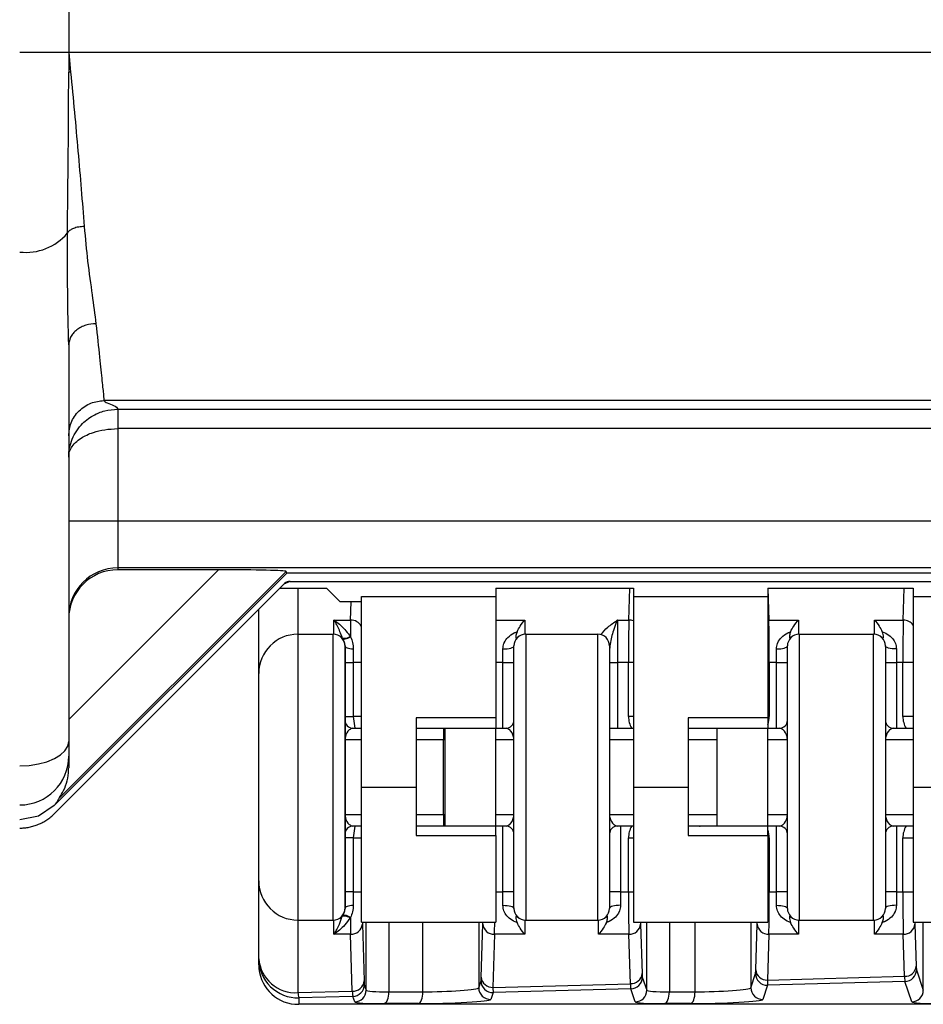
# Model space of a CAD drawing. Header units: millimetres. Extents: x 12 to 859, y 4 to 555.
# Tile 23 of 69: x 155 to 174, y 369 to 390. Entities that reach past the tile are written whole.
import ezdxf

# ---------------------------------------------------------------- set-up
doc = ezdxf.new("R2010")
doc.units = ezdxf.units.MM

msp = doc.modelspace()

# ---------------------------------------------------------------- linework, layer by layer
at = {"color": 7, "linetype": 'Continuous', "lineweight": 25}
for p, q in [((155.863, 485.752), (155.863, 389.743)), ((154.804, 389.743), (155.863, 389.743)), ((155.863, 389.743), (155.863, 389.31)), ((155.863, 389.743), (155.905, 389.312)), ((155.863, 389.743), (246.287, 389.743)), ((155.863, 383.415), (155.863, 374.846)), ((245.525, 382.212), (156.625, 382.212)), ((156.921, 382.029), (177.326, 382.029)), ((156.921, 382.029), (156.921, 381.606)), ((156.921, 381.606), (156.921, 379.61)), ((177.326, 381.606), (156.921, 381.606)), ((155.863, 379.61), (156.921, 379.61)), ((156.921, 379.61), (156.921, 378.595)), ((156.921, 379.61), (177.96, 379.61)), ((160.576, 378.481), (155.552, 373.457)), ((160.561, 378.52), (155.653, 373.612)), ((155.863, 375.317), (159.1, 378.555)), ((245.228, 378.595), (156.921, 378.595)), ((156.921, 378.595), (156.921, 378.555)), ((159.1, 378.555), (156.921, 378.555)), ((160.576, 378.481), (160.561, 378.52)), ((241.573, 378.481), (160.576, 378.481)), ((160.554, 378.266), (160.538, 378.266)), ((160.647, 378.305), (160.554, 378.266)), ((160.647, 378.305), (182.025, 378.305)), ((160.526, 378.255), (155.556, 373.284)), ((160.429, 378.157), (161.429, 378.157)), ((161.429, 378.157), (161.725, 377.862)), ((165.091, 378.157), (168.063, 378.157)), ((165.091, 378.157), (165.091, 377.981)), ((168.063, 378.157), (168.063, 377.981)), ((170.967, 378.157), (174.108, 378.157)), ((170.967, 378.157), (170.967, 377.981)), ((174.108, 378.157), (174.108, 377.981)), ((162.187, 377.862), (161.725, 377.862)), ((162.187, 377.981), (165.091, 377.981)), ((162.187, 373.853), (162.187, 377.981)), ((165.091, 377.981), (165.091, 375.356)), ((168.063, 377.981), (170.967, 377.981)), ((168.063, 377.981), (168.063, 373.853)), ((170.967, 377.981), (170.967, 375.356)), ((174.108, 377.981), (177.012, 377.981)), ((174.108, 377.981), (174.108, 373.853)), ((159.969, 376.315), (159.969, 377.698)), ((161.594, 377.162), (161.594, 377.468)), ((161.594, 377.468), (161.953, 377.468)), ((165.718, 377.468), (165.718, 377.162)), ((167.716, 377.468), (167.716, 376.551)), ((167.716, 377.468), (167.964, 377.468)), ((170.99, 377.468), (171.627, 377.468)), ((171.627, 377.468), (171.627, 377.162)), ((173.27, 377.162), (173.27, 377.468)), ((173.27, 377.468), (173.891, 377.468)), ((160.816, 377.162), (160.816, 370.981)), ((160.816, 377.162), (161.578, 377.162)), ((161.769, 377.075), (161.734, 377.108)), ((161.942, 377.111), (161.948, 377.106)), ((165.735, 377.162), (165.735, 370.981)), ((165.735, 377.162), (167.293, 377.162)), ((167.293, 370.981), (167.293, 377.162)), ((171.644, 377.162), (171.644, 370.981)), ((171.644, 377.162), (173.253, 377.162)), ((173.253, 370.981), (173.253, 377.162)), ((165.244, 376.551), (165.244, 376.843)), ((165.481, 371.235), (165.481, 376.908)), ((167.547, 376.908), (167.547, 371.235)), ((171.153, 376.551), (171.153, 376.843)), ((171.39, 371.235), (171.39, 376.908)), ((173.507, 376.908), (173.507, 371.235)), ((173.744, 376.843), (173.744, 376.551)), ((161.832, 376.551), (162.009, 376.551)), ((161.832, 375.384), (161.832, 376.551)), ((162.009, 376.551), (162.009, 375.384)), ((165.244, 375.13), (165.244, 376.551)), ((165.244, 376.551), (165.481, 376.551)), ((167.547, 376.551), (167.716, 376.551)), ((167.716, 376.551), (167.716, 375.13)), ((167.957, 376.551), (167.716, 376.551)), ((167.957, 375.384), (167.957, 376.551)), ((171.153, 376.551), (170.997, 376.551)), ((170.997, 376.551), (170.997, 375.384)), ((171.153, 375.13), (171.153, 376.551)), ((171.153, 376.551), (171.39, 376.551)), ((173.507, 376.551), (173.744, 376.551)), ((173.744, 376.551), (173.744, 375.13)), ((173.884, 376.551), (173.744, 376.551)), ((173.884, 375.384), (173.884, 376.551)), ((159.969, 371.828), (159.969, 376.315)), ((161.832, 375.384), (162.009, 375.384)), ((161.832, 375.299), (161.832, 375.384)), ((162.009, 375.384), (162.047, 375.13)), ((165.091, 375.356), (163.372, 375.356)), ((163.372, 375.356), (163.372, 373.853)), ((165.091, 375.356), (165.091, 375.13)), ((169.248, 375.356), (169.248, 373.853)), ((170.967, 375.356), (169.248, 375.356)), ((170.967, 375.356), (170.967, 375.13)), ((162.001, 375.13), (162.187, 375.13)), ((163.372, 375.13), (163.991, 375.13)), ((163.957, 375.13), (163.957, 374.876)), ((163.991, 375.13), (165.091, 375.13)), ((163.991, 375.13), (163.991, 373.013)), ((165.091, 375.13), (165.311, 375.13)), ((165.091, 373.013), (165.091, 375.13)), ((167.547, 375.13), (168.063, 375.13)), ((169.248, 375.13), (170.967, 375.13)), ((169.248, 375.13), (169.866, 375.13)), ((169.866, 375.13), (170.967, 375.13)), ((169.866, 375.13), (169.866, 373.013)), ((170.967, 375.13), (171.221, 375.13)), ((170.967, 373.013), (170.967, 375.13)), ((170.967, 375.13), (170.967, 375.13)), ((173.676, 375.13), (174.108, 375.13)), ((161.832, 373.267), (161.832, 374.876)), ((163.957, 373.267), (163.957, 374.876)), ((155.863, 374.846), (155.863, 374.529)), ((155.863, 374.529), (155.863, 374.27)), ((162.187, 373.853), (163.372, 373.853)), ((162.187, 370.939), (162.187, 373.853)), ((163.372, 373.853), (163.372, 372.813)), ((168.063, 373.853), (169.248, 373.853)), ((168.063, 373.853), (168.063, 370.939)), ((169.248, 373.853), (169.248, 372.813)), ((174.108, 373.853), (175.294, 373.853)), ((174.108, 373.853), (174.108, 370.939)), ((155.552, 373.457), (155.209, 373.228)), ((155.209, 373.228), (154.804, 373.147)), ((155.556, 373.284), (155.552, 373.281)), ((163.957, 373.267), (163.957, 373.013)), ((162.187, 373.013), (162.001, 373.013)), ((162.047, 373.013), (162.009, 372.759)), ((163.957, 373.013), (163.372, 373.013)), ((163.991, 373.012), (163.372, 373.012)), ((165.091, 373.013), (163.991, 373.013)), ((163.991, 373.013), (163.991, 373.012)), ((165.311, 373.013), (165.091, 373.013)), ((165.091, 372.813), (165.091, 373.013)), ((165.244, 371.592), (165.244, 373.013)), ((168.063, 373.013), (167.716, 373.013)), ((167.784, 373.013), (167.784, 371.592)), ((169.866, 373.013), (169.248, 373.013)), ((169.866, 373.012), (169.248, 373.012)), ((170.967, 373.013), (169.866, 373.013)), ((169.866, 373.013), (169.866, 373.012)), ((171.221, 373.013), (170.967, 373.013)), ((170.967, 372.813), (170.967, 373.013)), ((171.153, 371.592), (171.153, 373.013)), ((174.108, 373.013), (173.676, 373.013)), ((173.744, 373.013), (173.744, 371.592)), ((161.832, 372.759), (161.832, 372.844)), ((162.009, 372.759), (161.832, 372.759)), ((161.832, 371.592), (161.832, 372.759)), ((162.009, 372.759), (162.009, 371.592)), ((163.372, 372.813), (165.091, 372.813)), ((165.091, 372.813), (165.091, 370.939)), ((167.957, 371.592), (167.957, 372.759)), ((169.248, 372.813), (170.967, 372.813)), ((170.967, 372.813), (170.967, 370.939)), ((170.997, 372.759), (170.997, 371.592)), ((173.884, 371.592), (173.884, 372.759)), ((159.969, 370.147), (159.969, 371.828)), ((162.009, 371.592), (161.832, 371.592)), ((165.481, 371.592), (165.244, 371.592)), ((165.244, 371.301), (165.244, 371.592)), ((167.784, 371.592), (167.547, 371.592)), ((167.784, 371.592), (167.784, 371.301)), ((167.784, 371.592), (167.957, 371.592)), ((170.997, 371.592), (171.153, 371.592)), ((171.39, 371.592), (171.153, 371.592)), ((171.153, 371.301), (171.153, 371.592)), ((173.744, 371.592), (173.507, 371.592)), ((173.744, 371.592), (173.744, 371.301)), ((173.744, 371.592), (173.884, 371.592)), ((161.734, 371.036), (161.769, 371.069)), ((161.948, 371.037), (161.942, 371.032)), ((160.816, 370.981), (161.578, 370.981)), ((160.816, 370.981), (160.816, 369.414)), ((161.594, 370.676), (161.594, 370.982)), ((162.187, 370.939), (165.091, 370.939)), ((162.207, 370.896), (162.244, 369.665)), ((164.774, 369.747), (164.809, 370.896)), ((165.718, 370.982), (165.718, 370.676)), ((165.735, 370.981), (167.293, 370.981)), ((167.309, 370.676), (167.309, 370.982)), ((168.063, 370.939), (170.967, 370.939)), ((168.218, 370.896), (168.251, 369.827)), ((170.706, 369.906), (170.736, 370.896)), ((171.627, 370.982), (171.627, 370.676)), ((171.644, 370.981), (173.253, 370.981)), ((173.27, 370.676), (173.27, 370.982)), ((174.108, 370.939), (177.012, 370.939)), ((174.145, 370.896), (174.172, 369.986)), ((161.953, 370.676), (161.594, 370.676)), ((161.99, 369.445), (161.953, 370.676)), ((165.063, 370.676), (165.028, 369.527)), ((165.718, 370.676), (165.063, 370.676)), ((167.964, 370.676), (167.309, 370.676)), ((167.997, 369.607), (167.964, 370.676)), ((170.99, 370.676), (170.96, 369.686)), ((171.627, 370.676), (170.99, 370.676)), ((173.891, 370.676), (173.27, 370.676)), ((173.919, 369.766), (173.891, 370.676)), ((159.969, 370.012), (159.969, 370.147)), ((168.255, 369.748), (168.35, 369.466)), ((170.599, 369.52), (170.701, 369.827)), ((170.96, 369.686), (173.919, 369.766)), ((174.177, 369.907), (174.325, 369.466)), ((162.249, 369.586), (162.289, 369.466)), ((164.721, 369.52), (164.77, 369.668)), ((165.028, 369.527), (167.997, 369.607)), ((170.961, 369.574), (170.86, 369.266)), ((173.929, 369.654), (170.961, 369.574)), ((174.077, 369.212), (173.929, 369.654)), ((160.816, 369.414), (161.99, 369.445)), ((162.001, 369.333), (160.836, 369.302)), ((162.042, 369.212), (162.001, 369.333)), ((162.778, 369.43), (163.516, 369.43)), ((165.03, 369.414), (164.981, 369.266)), ((168.008, 369.494), (165.03, 369.414)), ((168.102, 369.212), (168.008, 369.494)), ((168.839, 369.43), (169.395, 369.43)), ((160.836, 369.302), (160.836, 369.161)), ((178.113, 369.161), (160.836, 369.161)), ((163.415, 369.177), (162.677, 369.177)), ((169.294, 369.177), (168.738, 369.177))]:
    msp.add_line(p, q, dxfattribs=at)
at = {"color": 8, "linetype": 'Continuous', "lineweight": 25}
for p, q in [((160.816, 378.157), (160.816, 377.162)), ((167.964, 377.468), (167.985, 378.157)), ((170.969, 378.157), (170.99, 377.468)), ((173.891, 377.468), (173.912, 378.157)), ((161.953, 377.468), (161.965, 377.862)), ((165.091, 377.468), (165.718, 377.468)), ((170.967, 377.467), (170.99, 377.468)), ((162.187, 376.551), (162.009, 376.551)), ((165.244, 376.551), (165.091, 376.551)), ((168.063, 376.551), (167.957, 376.551)), ((170.967, 376.551), (170.997, 376.551)), ((174.108, 376.551), (173.884, 376.551)), ((162.187, 375.384), (162.009, 375.384)), ((168.063, 375.384), (167.957, 375.384)), ((170.967, 375.384), (170.997, 375.384)), ((174.108, 375.384), (173.884, 375.384)), ((162.187, 374.876), (161.832, 374.876)), ((163.957, 374.876), (163.372, 374.876)), ((163.991, 374.876), (163.957, 374.876)), ((165.481, 374.876), (165.091, 374.876)), ((168.063, 374.876), (167.547, 374.876)), ((169.866, 374.876), (169.248, 374.876)), ((171.39, 374.876), (170.967, 374.876)), ((174.108, 374.876), (173.507, 374.876)), ((161.832, 373.267), (162.187, 373.267)), ((163.372, 373.267), (163.957, 373.267)), ((163.957, 373.267), (163.991, 373.267)), ((165.091, 373.267), (165.481, 373.267)), ((167.547, 373.267), (168.063, 373.267)), ((169.248, 373.267), (169.866, 373.267)), ((170.967, 373.267), (171.39, 373.267)), ((173.507, 373.267), (174.108, 373.267)), ((169.492, 373.012), (169.502, 373.013)), ((162.009, 372.759), (162.187, 372.759)), ((167.957, 372.759), (168.063, 372.759)), ((170.997, 372.759), (170.967, 372.759)), ((173.884, 372.759), (174.108, 372.759)), ((162.009, 371.592), (162.187, 371.592)), ((165.091, 371.592), (165.244, 371.592)), ((167.957, 371.592), (168.063, 371.592)), ((170.997, 371.592), (170.967, 371.592)), ((173.884, 371.592), (174.108, 371.592)), ((162.289, 369.466), (162.289, 370.939)), ((162.778, 370.939), (162.778, 369.43)), ((163.516, 369.43), (163.516, 370.939)), ((164.721, 370.939), (164.721, 369.52)), ((168.35, 369.466), (168.35, 370.939)), ((168.839, 370.939), (168.839, 369.43)), ((169.395, 369.43), (169.395, 370.939)), ((170.599, 370.939), (170.599, 369.52)), ((174.325, 369.466), (174.325, 370.939))]:
    msp.add_line(p, q, dxfattribs=at)
at = {"color": 7, "linetype": 'Continuous', "lineweight": 25, "flags": 128}
for points in [[(161.578, 370.981), (161.578, 371.041), (161.578, 371.217), (161.578, 371.502), (161.578, 371.887), (161.578, 372.355), (161.578, 372.889), (161.578, 373.469), (161.578, 374.072), (161.578, 374.675), (161.578, 375.254), (161.578, 375.789), (161.578, 376.257), (161.578, 376.641), (161.578, 376.927), (161.578, 377.103), (161.578, 377.162)], [(161.769, 377.075), (161.781, 377.065), (161.797, 377.059), (161.817, 377.057), (161.839, 377.06), (161.864, 377.066), (161.891, 377.076), (161.919, 377.089), (161.948, 377.106)], [(161.832, 376.908), (161.832, 376.846), (161.832, 376.663), (161.832, 376.366), (161.832, 375.97), (161.832, 375.49), (161.832, 374.948), (161.832, 374.368), (161.832, 373.775), (161.832, 373.195), (161.832, 372.654), (161.832, 372.174), (161.832, 371.777), (161.832, 371.481), (161.832, 371.297), (161.832, 371.235)], [(161.832, 376.908), (161.835, 376.897), (161.844, 376.887), (161.86, 376.877), (161.881, 376.868), (161.908, 376.86), (161.938, 376.853), (161.973, 376.848), (162.01, 376.844)], [(165.244, 376.843), (165.29, 376.844), (165.334, 376.848), (165.375, 376.854), (165.411, 376.862), (165.441, 376.872), (165.463, 376.883), (165.476, 376.895), (165.481, 376.908)], [(171.153, 376.843), (171.2, 376.844), (171.244, 376.848), (171.285, 376.854), (171.321, 376.862), (171.35, 376.872), (171.372, 376.883), (171.386, 376.895), (171.39, 376.908)], [(173.744, 376.843), (173.698, 376.844), (173.653, 376.848), (173.612, 376.854), (173.577, 376.862), (173.547, 376.872), (173.525, 376.883), (173.512, 376.895), (173.507, 376.908)], [(161.832, 374.072), (161.832, 374.434), (161.832, 374.752), (161.832, 374.988), (161.832, 375.114), (161.832, 375.13)], [(154.804, 374.317), (155.011, 374.327), (155.209, 374.357), (155.392, 374.406), (155.553, 374.472), (155.684, 374.552), (155.782, 374.643), (155.842, 374.743), (155.863, 374.846)], [(161.832, 373.013), (161.832, 373.029), (161.832, 373.155), (161.832, 373.391), (161.832, 373.71), (161.832, 374.072)], [(162.01, 371.299), (161.973, 371.296), (161.938, 371.291), (161.908, 371.284), (161.881, 371.276), (161.86, 371.267), (161.844, 371.257), (161.835, 371.246), (161.832, 371.235)], [(165.244, 371.301), (165.29, 371.3), (165.334, 371.296), (165.375, 371.29), (165.411, 371.282), (165.441, 371.272), (165.463, 371.26), (165.476, 371.248), (165.481, 371.235)], [(167.784, 371.301), (167.737, 371.3), (167.693, 371.296), (167.652, 371.29), (167.616, 371.282), (167.586, 371.272), (167.565, 371.26), (167.551, 371.248), (167.547, 371.235)], [(171.153, 371.301), (171.2, 371.3), (171.244, 371.296), (171.285, 371.29), (171.321, 371.282), (171.35, 371.272), (171.372, 371.26), (171.386, 371.248), (171.39, 371.235)], [(173.744, 371.301), (173.698, 371.3), (173.653, 371.296), (173.612, 371.29), (173.577, 371.282), (173.547, 371.272), (173.525, 371.26), (173.512, 371.248), (173.507, 371.235)], [(161.948, 371.037), (161.919, 371.054), (161.891, 371.068), (161.864, 371.078), (161.839, 371.084), (161.817, 371.086), (161.797, 371.084), (161.781, 371.078), (161.769, 371.069)], [(162.677, 369.177), (162.697, 369.184), (162.716, 369.2), (162.733, 369.224), (162.749, 369.256), (162.761, 369.294), (162.77, 369.336), (162.776, 369.382), (162.778, 369.43)], [(163.415, 369.177), (163.435, 369.184), (163.454, 369.2), (163.472, 369.224), (163.487, 369.256), (163.499, 369.294), (163.509, 369.336), (163.514, 369.382), (163.516, 369.43)], [(168.738, 369.177), (168.758, 369.184), (168.777, 369.2), (168.794, 369.224), (168.809, 369.256), (168.822, 369.294), (168.831, 369.336), (168.837, 369.382), (168.839, 369.43)], [(169.294, 369.177), (169.314, 369.184), (169.333, 369.2), (169.351, 369.224), (169.366, 369.256), (169.378, 369.294), (169.387, 369.336), (169.393, 369.382), (169.395, 369.43)]]:
    msp.add_lwpolyline(points, dxfattribs=at)
at = {"color": 7, "linetype": 'Continuous', "lineweight": 25}
for centre, radius, start, end in [((154.942, 386.582), 1.165, 263.194, 319.8971), ((156.921, 377.537), 1.058, 89.9825, 179.9825), ((160.816, 376.315), 0.847, 90, 180), ((161.578, 376.908), 0.254, 0, 90), ((165.735, 376.908), 0.254, 90, 180), ((167.293, 376.908), 0.254, 0, 90), ((171.644, 376.908), 0.254, 90, 180), ((173.253, 376.908), 0.254, 0, 90), ((162.001, 375.299), 0.169, 180, 270), ((165.311, 375.299), 0.169, 270, 0), ((171.221, 375.299), 0.169, 270, 0), ((173.676, 375.299), 0.169, 180, 270), ((154.805, 374.529), 1.058, 269.9825, 359.9825), ((162.001, 372.844), 0.169, 90, 180), ((165.311, 372.844), 0.169, 0, 90), ((167.716, 372.844), 0.169, 90, 180), ((171.221, 372.844), 0.169, 0, 90), ((173.676, 372.844), 0.169, 90, 180), ((160.816, 371.828), 0.847, 180, 270), ((161.578, 371.235), 0.254, 270, 0), ((165.735, 371.235), 0.254, 180, 270), ((167.293, 371.235), 0.254, 270, 0), ((171.644, 371.235), 0.254, 180, 270), ((173.253, 371.235), 0.254, 270, 0), ((161.967, 370.917), 0.241, 266.7758, 355.0196), ((165.049, 370.917), 0.241, 184.9804, 273.2242), ((167.978, 370.917), 0.241, 266.7758, 355.0196), ((170.976, 370.917), 0.241, 184.9804, 273.2242), ((173.905, 370.917), 0.241, 266.7758, 355.0196), ((160.763, 370.208), 0.796, 184.4019, 273.8113), ((160.815, 370.147), 0.846, 180.0406, 271.4364), ((173.932, 370.007), 0.241, 266.7758, 355.0196), ((165.015, 369.768), 0.241, 184.9804, 273.2242), ((168.01, 369.848), 0.241, 266.7758, 355.0196), ((168.001, 369.748), 0.254, 271.423, 359.9057), ((170.955, 369.828), 0.254, 180.0983, 271.3702), ((170.946, 369.927), 0.241, 184.9804, 273.2242), ((173.923, 369.908), 0.254, 271.423, 359.9057), ((162.004, 369.686), 0.241, 266.7758, 355.0196), ((161.995, 369.587), 0.254, 271.423, 359.9057), ((165.024, 369.668), 0.254, 180.0983, 271.3702), ((161.191, 369.425), 0.376, 181.7355, 199.1667), ((162.035, 369.466), 0.254, 271.423, 359.9057), ((164.975, 369.52), 0.254, 180.0983, 271.3702), ((168.096, 369.466), 0.254, 271.423, 359.9057), ((170.853, 369.52), 0.254, 180.0983, 271.3702), ((174.071, 369.466), 0.254, 271.423, 359.9057)]:
    msp.add_arc(centre, radius, start, end, dxfattribs=at)
at = {"color": 8, "linetype": 'Continuous', "lineweight": 25}
for centre, radius, start, end in [((161.959, 377.209), 0.259, 28.214, 91.3051), ((167.963, 377.18), 0.288, 69.6198, 89.6782), ((173.896, 377.204), 0.264, 36.3055, 90.9899)]:
    msp.add_arc(centre, radius, start, end, dxfattribs=at)
at = {"color": 7, "linetype": 'Continuous', "lineweight": 25}
for centre, major_axis, ratio, start_param, end_param in [((156.921, 377.496), (0, 1.059), 0.999391, 0, 1.570796), ((159.063, 378.518), (1.497, 0.001), 0.024678, 0.010204, 1.546094), ((160.647, 378.136), (-0.157, -0.065), 0.995862, 4.318222, 5.106556), ((158.82, 378.268), (1.737, 0.001), 0.024678, 6.119897, 6.223576), ((161.96, 376.551), (0, 1.058), 0.013266, 0.523599, 1.018819), ((167.971, 376.551), (0, 1.058), 0.013266, 0.523599, 1.570796), ((170.983, 376.551), (0, 1.058), 0.013266, 4.712389, 5.759587), ((173.898, 376.551), (0, 1.058), 0.013266, 0.523599, 1.570796), ((168.465, 375.384), (0.508, 0), 0.999848, 3.141593, 3.665191), ((174.392, 375.384), (0.508, 0), 0.999848, 3.141593, 3.665191), ((154.804, 377.821), (-0.634, 4.426), 0.191437, 3.284065, 3.42967), ((168.465, 372.759), (-0.508, 0), 0.999848, 5.759587, 6.283185), ((174.392, 372.759), (-0.508, 0), 0.999848, 5.759587, 6.283185), ((167.971, 371.592), (0, 1.058), 0.013266, 1.570796, 2.617994), ((170.983, 371.592), (0, 1.058), 0.013266, 3.665191, 4.712389), ((173.898, 371.592), (0, 1.058), 0.013266, 1.570796, 2.617994), ((161.96, 371.592), (0, 1.058), 0.013266, 2.122773, 2.617994), ((160.816, 370.012), (0, 0.851), 0.995412, 1.570796, 3.06053), ((174.178, 370.499), (0, 0.593), 0.017453, 2.617838, 3.089645), ((164.769, 370.26), (0, 0.593), 0.017482, 3.19448, 3.666287), ((168.256, 370.34), (0, 0.593), 0.017453, 2.617838, 3.089645), ((170.7, 370.419), (0, 0.593), 0.017482, 3.19448, 3.666287), ((173.924, 370.499), (-0.007, 0.847), 0.026168, 2.617861, 3.089668), ((162.249, 370.179), (0, 0.593), 0.017453, 2.617838, 3.089645), ((168.002, 370.34), (-0.007, 0.847), 0.026168, 2.617861, 3.089668), ((170.954, 370.419), (-0.007, 0.847), 0.001704, 2.617401, 3.089208), ((161.995, 370.179), (-0.007, 0.847), 0.026168, 2.617861, 3.089668), ((163.136, 369.494), (0.847, 0.027), 0.068081, 3.156872, 4.273883), ((163.874, 369.494), (0.847, 0.027), 0.068081, 4.273883, 6.263558), ((165.023, 370.26), (-0.007, 0.847), 0.001704, 2.617401, 3.089208), ((169.196, 369.494), (0.847, 0.027), 0.068081, 3.156872, 4.273883), ((169.753, 369.494), (0.847, 0.027), 0.068081, 4.273883, 6.263558), ((160.816, 369.815), (0.846, -0.04), 0.771805, 4.667356, 4.772825), ((163.142, 369.24), (1.101, 0.027), 0.052392, 3.157762, 4.274772), ((163.88, 369.24), (1.101, 0.027), 0.052392, 4.274772, 6.264448), ((169.203, 369.24), (1.101, 0.027), 0.052392, 3.157762, 4.274772), ((169.759, 369.24), (1.101, 0.027), 0.052392, 4.274772, 6.264448), ((175.178, 369.24), (1.101, 0.027), 0.052392, 3.157762, 4.274772)]:
    msp.add_ellipse(centre, major_axis=major_axis, ratio=ratio, start_param=start_param, end_param=end_param, dxfattribs=at)
at = {"color": 8, "linetype": 'Continuous', "lineweight": 25}
for centre, major_axis, ratio, start_param, end_param in [((170.488, 375.384), (0.508, 0), 0.999848, 5.94091, 6.283185), ((170.488, 372.759), (-0.508, 0), 0.999848, 3.141593, 3.483868), ((162.214, 371.592), (0, 0.804), 0.017455, 2.518886, 2.617994), ((164.802, 371.592), (0, 0.804), 0.017455, 3.665191, 3.764299), ((165.056, 371.592), (0, 1.058), 0.013266, 3.665191, 4.047019), ((168.225, 371.592), (0, 0.804), 0.017455, 2.518886, 2.617994), ((170.729, 371.592), (0, 0.804), 0.017455, 3.665191, 3.764299), ((174.152, 371.592), (0, 0.804), 0.017455, 2.518886, 2.617994)]:
    msp.add_ellipse(centre, major_axis=major_axis, ratio=ratio, start_param=start_param, end_param=end_param, dxfattribs=at)
at = {"color": 7, "linetype": 'Continuous', "lineweight": 25}
for points, knots in [([(155.834, 385.831), (155.837, 386.129), (155.845, 386.709), (155.854, 387.609), (155.861, 388.474), (155.862, 389.038), (155.863, 389.31)], [0, 0, 0, 0, 0.2735659, 0.5314015, 0.7735255, 1, 1, 1, 1]), ([(155.905, 389.312), (155.9, 389.312), (155.891, 389.312), (155.882, 389.312), (155.875, 389.312), (155.869, 389.311), (155.864, 389.311), (155.863, 389.31), (155.863, 389.31)], [0, 0, 0, 0, 0.239456, 0.368357, 0.499994, 0.631632, 0.760536, 1, 1, 1, 1]), ([(155.905, 389.312), (155.96, 388.735), (156.07, 387.565), (156.155, 386.51), (156.198, 385.975)], [0, 0, 0, 0, 0.49354, 1, 1, 1, 1]), ([(156.198, 385.975), (156.157, 385.973), (156.074, 385.969), (155.962, 385.937), (155.874, 385.89), (155.847, 385.85), (155.834, 385.831)], [0, 0, 0, 0, 0.2428873, 0.5, 0.7571127, 1, 1, 1, 1]), ([(156.198, 385.975), (156.221, 385.722), (156.268, 385.197), (156.372, 384.49), (156.426, 384.077), (156.452, 383.874)], [0, 0, 0, 0, 0.321745, 0.666719, 1, 1, 1, 1]), ([(155.863, 383.415), (155.854, 383.792), (155.837, 384.546), (155.835, 385.403), (155.834, 385.831)], [0, 0, 0, 0, 0.500206, 1, 1, 1, 1]), ([(156.452, 383.874), (156.378, 383.868), (156.264, 383.859), (156.127, 383.802), (156.032, 383.742), (155.956, 383.669), (155.883, 383.562), (155.87, 383.473), (155.863, 383.415)], [0, 0, 0, 0, 0.239459, 0.368363, 0.500003, 0.631642, 0.760545, 1, 1, 1, 1]), ([(156.452, 383.874), (156.479, 383.621), (156.531, 383.124), (156.584, 382.624), (156.618, 382.302), (156.622, 382.241), (156.625, 382.212)], [0, 0, 0, 0, 0.2667577, 0.5223031, 0.7666947, 1, 1, 1, 1]), ([(155.863, 381.45), (155.873, 381.546), (155.888, 381.693), (155.983, 381.871), (156.082, 381.993), (156.204, 382.091), (156.381, 382.186), (156.529, 382.202), (156.625, 382.212)], [0, 0, 0, 0, 0.239457, 0.368361, 0.5, 0.631639, 0.760543, 1, 1, 1, 1]), ([(156.625, 382.212), (156.641, 382.195), (156.674, 382.161), (156.884, 382.1), (156.907, 382.056), (156.921, 382.029)], [0, 0, 0, 0, 0.279803, 0.560483, 1, 1, 1, 1]), ([(155.863, 380.993), (155.863, 380.994), (155.863, 380.996), (155.863, 381), (155.863, 381.007), (155.863, 381.023), (155.864, 381.043), (155.866, 381.085), (155.87, 381.118), (155.884, 381.209), (155.932, 381.402), (156.092, 381.674), (156.362, 381.889), (156.64, 382.007), (156.826, 382.022), (156.921, 382.029)], [0, 0, 0, 0, 0.002165, 0.004155, 0.007763, 0.016727, 0.03607, 0.046045, 0.099998, 0.101653, 0.228815, 0.488253, 0.689296, 0.84159, 1, 1, 1, 1]), ([(155.863, 380.993), (155.863, 380.993), (155.863, 380.995), (155.863, 380.997), (155.863, 381.001), (155.863, 381.011), (155.864, 381.022), (155.866, 381.047), (155.87, 381.067), (155.884, 381.121), (155.932, 381.235), (156.092, 381.396), (156.362, 381.523), (156.64, 381.593), (156.826, 381.602), (156.921, 381.606)], [0, 0, 0, 0, 0.002117, 0.0041545, 0.0077626, 0.0167258, 0.0360697, 0.0460254, 0.099998, 0.1013993, 0.2288147, 0.4882528, 0.6892953, 0.8415903, 1, 1, 1, 1]), ([(161.774, 377.079), (161.77, 377.092), (161.75, 377.152), (161.693, 377.292), (161.634, 377.402), (161.595, 377.467), (161.594, 377.468)], [0, 0, 0, 0, 0.085512, 0.388962, 0.993717, 1, 1, 1, 1]), ([(161.594, 377.468), (161.595, 377.467), (161.674, 377.414), (161.792, 377.313), (161.902, 377.175), (161.938, 377.119), (161.942, 377.111)], [0, 0, 0, 0, 0.006033, 0.634461, 0.951687, 1, 1, 1, 1]), ([(165.548, 377.214), (165.57, 377.257), (165.621, 377.356), (165.683, 377.431), (165.717, 377.467), (165.718, 377.468)], [0, 0, 0, 0, 0.43547, 0.991205, 1, 1, 1, 1]), ([(167.359, 377.153), (167.405, 377.208), (167.5, 377.319), (167.644, 377.417), (167.715, 377.467), (167.716, 377.468)], [0, 0, 0, 0, 0.490732, 0.995435, 1, 1, 1, 1]), ([(167.716, 377.468), (167.716, 377.467), (167.715, 377.466), (167.713, 377.461), (167.705, 377.444), (167.677, 377.377), (167.622, 377.221), (167.56, 377.007), (167.55, 376.853), (167.547, 376.806)], [0, 0, 0, 0, 0.003938, 0.006902, 0.02849, 0.111527, 0.405191, 0.816037, 1, 1, 1, 1]), ([(171.457, 377.214), (171.48, 377.257), (171.53, 377.356), (171.593, 377.431), (171.627, 377.467), (171.627, 377.468)], [0, 0, 0, 0, 0.43547, 0.991205, 1, 1, 1, 1]), ([(173.27, 377.468), (173.271, 377.467), (173.305, 377.431), (173.367, 377.356), (173.418, 377.257), (173.44, 377.214)], [0, 0, 0, 0, 0.008795, 0.56453, 1, 1, 1, 1]), ([(165.244, 376.843), (165.248, 376.883), (165.252, 376.93), (165.288, 377.016), (165.352, 377.106), (165.455, 377.179), (165.528, 377.206), (165.548, 377.214)], [0, 0, 0, 0, 0.229379, 0.271484, 0.55263, 0.879318, 1, 1, 1, 1]), ([(165.548, 377.214), (165.539, 377.187), (165.522, 377.14), (165.521, 377.097), (165.526, 377.08), (165.533, 377.077), (165.541, 377.08), (165.552, 377.088), (165.565, 377.098), (165.574, 377.105), (165.578, 377.108)], [0, 0, 0, 0, 0.3454013, 0.6094369, 0.7414715, 0.7928571, 0.8447926, 0.8899534, 0.9521435, 1, 1, 1, 1]), ([(171.153, 376.843), (171.157, 376.883), (171.162, 376.93), (171.198, 377.016), (171.261, 377.106), (171.364, 377.179), (171.438, 377.206), (171.457, 377.214)], [0, 0, 0, 0, 0.229379, 0.271484, 0.55263, 0.879318, 1, 1, 1, 1]), ([(171.457, 377.214), (171.448, 377.187), (171.432, 377.14), (171.431, 377.097), (171.436, 377.08), (171.443, 377.077), (171.451, 377.08), (171.462, 377.088), (171.475, 377.098), (171.484, 377.105), (171.488, 377.108)], [0, 0, 0, 0, 0.3454013, 0.6094369, 0.7414715, 0.7928571, 0.8447926, 0.8899534, 0.9521435, 1, 1, 1, 1]), ([(173.41, 377.108), (173.415, 377.104), (173.425, 377.095), (173.439, 377.085), (173.449, 377.079), (173.456, 377.077), (173.463, 377.082), (173.467, 377.105), (173.464, 377.15), (173.447, 377.194), (173.44, 377.214)], [0, 0, 0, 0, 0.062755, 0.126139, 0.168408, 0.210606, 0.279778, 0.423906, 0.746877, 1, 1, 1, 1]), ([(173.44, 377.214), (173.441, 377.214), (173.49, 377.197), (173.581, 377.151), (173.68, 377.054), (173.725, 376.963), (173.742, 376.893), (173.743, 376.862), (173.744, 376.843)], [0, 0, 0, 0, 0.003404, 0.298963, 0.581958, 0.820777, 0.888421, 1, 1, 1, 1]), ([(161.734, 377.108), (161.74, 377.104), (161.75, 377.095), (161.764, 377.085), (161.771, 377.08), (161.774, 377.079), (161.774, 377.079)], [0, 0, 0, 0, 0.358493, 0.720976, 0.954569, 1, 1, 1, 1]), ([(161.832, 376.908), (161.828, 376.938), (161.822, 377.001), (161.789, 377.052), (161.77, 377.074), (161.769, 377.075)], [0, 0, 0, 0, 0.464768, 0.989311, 1, 1, 1, 1]), ([(161.774, 377.079), (161.79, 377.076), (161.82, 377.07), (161.88, 377.084), (161.922, 377.101), (161.941, 377.111), (161.942, 377.111)], [0, 0, 0, 0, 0.352319, 0.704517, 0.984469, 1, 1, 1, 1]), ([(161.948, 377.106), (161.948, 377.105), (161.969, 377.067), (162.002, 376.982), (162.007, 376.89), (162.01, 376.844)], [0, 0, 0, 0, 0.009284, 0.506448, 1, 1, 1, 1]), ([(161.832, 376.551), (161.832, 376.629), (161.832, 376.75), (161.832, 376.866), (161.832, 376.908)], [0, 0, 0, 0, 0.643451, 1, 1, 1, 1]), ([(162.01, 376.844), (162.01, 376.81), (162.009, 376.714), (162.009, 376.615), (162.009, 376.551)], [0, 0, 0, 0, 0.3565406, 1, 1, 1, 1]), ([(161.832, 374.876), (161.832, 374.877), (161.832, 375.014), (161.832, 375.236), (161.832, 375.284), (161.832, 375.299)], [0, 0, 0, 0, 0.003435, 0.680679, 1, 1, 1, 1]), ([(162.001, 375.13), (161.974, 375.12), (161.901, 375.095), (161.843, 374.981), (161.832, 374.903), (161.832, 374.879), (161.832, 374.877), (161.832, 374.876)], [0, 0, 0, 0, 0.298096, 0.796429, 0.975046, 0.996215, 1, 1, 1, 1]), ([(165.481, 374.876), (165.481, 374.877), (165.481, 374.879), (165.48, 374.903), (165.47, 374.981), (165.411, 375.095), (165.339, 375.12), (165.311, 375.13)], [0, 0, 0, 0, 0.003785, 0.024954, 0.203571, 0.701904, 1, 1, 1, 1]), ([(171.39, 374.876), (171.39, 374.877), (171.39, 374.879), (171.39, 374.903), (171.379, 374.981), (171.321, 375.095), (171.248, 375.12), (171.221, 375.13)], [0, 0, 0, 0, 0.003785, 0.024954, 0.203571, 0.701904, 1, 1, 1, 1]), ([(173.676, 375.13), (173.649, 375.12), (173.577, 375.095), (173.518, 374.981), (173.507, 374.903), (173.507, 374.879), (173.507, 374.877), (173.507, 374.876)], [0, 0, 0, 0, 0.298096, 0.796429, 0.975046, 0.996215, 1, 1, 1, 1]), ([(155.653, 373.612), (155.656, 373.618), (155.669, 373.638), (155.782, 373.816), (155.855, 374.036), (155.861, 374.236), (155.863, 374.27)], [0, 0, 0, 0, 0.073165, 0.275116, 0.875631, 1, 1, 1, 1]), ([(155.209, 373.052), (155.225, 373.058), (155.257, 373.072), (155.303, 373.096), (155.348, 373.121), (155.407, 373.158), (155.477, 373.21), (155.527, 373.257), (155.552, 373.281)], [0, 0, 0, 0, 0.124944, 0.249728, 0.374655, 0.500025, 0.750066, 1, 1, 1, 1]), ([(161.832, 373.267), (161.832, 373.267), (161.832, 373.264), (161.832, 373.241), (161.843, 373.163), (161.901, 373.049), (161.974, 373.023), (162.001, 373.013)], [0, 0, 0, 0, 0.003785, 0.024954, 0.203571, 0.701904, 1, 1, 1, 1]), ([(161.832, 372.844), (161.832, 372.86), (161.832, 372.908), (161.832, 373.13), (161.832, 373.267), (161.832, 373.267)], [0, 0, 0, 0, 0.319321, 0.996565, 1, 1, 1, 1]), ([(165.311, 373.013), (165.339, 373.023), (165.411, 373.049), (165.47, 373.163), (165.48, 373.241), (165.481, 373.264), (165.481, 373.267), (165.481, 373.267)], [0, 0, 0, 0, 0.298096, 0.796429, 0.975046, 0.996215, 1, 1, 1, 1]), ([(167.547, 373.267), (167.547, 373.267), (167.547, 373.264), (167.547, 373.241), (167.558, 373.163), (167.616, 373.049), (167.689, 373.023), (167.716, 373.013)], [0, 0, 0, 0, 0.003785, 0.024954, 0.203571, 0.701904, 1, 1, 1, 1]), ([(171.221, 373.013), (171.248, 373.023), (171.321, 373.049), (171.379, 373.163), (171.39, 373.241), (171.39, 373.264), (171.39, 373.267), (171.39, 373.267)], [0, 0, 0, 0, 0.298096, 0.796429, 0.975046, 0.996215, 1, 1, 1, 1]), ([(173.507, 373.267), (173.507, 373.267), (173.507, 373.264), (173.507, 373.241), (173.518, 373.163), (173.577, 373.049), (173.649, 373.023), (173.676, 373.013)], [0, 0, 0, 0, 0.003785, 0.024954, 0.203571, 0.701904, 1, 1, 1, 1]), ([(154.804, 372.971), (154.822, 372.971), (154.856, 372.972), (154.908, 372.976), (154.959, 372.982), (155.028, 372.994), (155.112, 373.015), (155.177, 373.039), (155.209, 373.052)], [0, 0, 0, 0, 0.124962, 0.249763, 0.374704, 0.500085, 0.7501, 1, 1, 1, 1]), ([(161.832, 371.235), (161.832, 371.277), (161.832, 371.394), (161.832, 371.515), (161.832, 371.592)], [0, 0, 0, 0, 0.356549, 1, 1, 1, 1]), ([(162.009, 371.592), (162.009, 371.529), (162.009, 371.429), (162.01, 371.333), (162.01, 371.299)], [0, 0, 0, 0, 0.6434594, 1, 1, 1, 1]), ([(161.769, 371.069), (161.77, 371.069), (161.789, 371.091), (161.822, 371.143), (161.828, 371.206), (161.832, 371.235)], [0, 0, 0, 0, 0.010689, 0.535232, 1, 1, 1, 1]), ([(162.01, 371.299), (162.007, 371.253), (162.003, 371.159), (161.966, 371.078), (161.948, 371.037)], [0, 0, 0, 0, 0.4936, 1, 1, 1, 1]), ([(165.548, 370.93), (165.547, 370.93), (165.497, 370.947), (165.406, 370.993), (165.308, 371.09), (165.263, 371.18), (165.246, 371.25), (165.245, 371.281), (165.244, 371.301)], [0, 0, 0, 0, 0.003404, 0.298963, 0.581958, 0.820777, 0.888421, 1, 1, 1, 1]), ([(167.784, 371.301), (167.78, 371.261), (167.775, 371.214), (167.739, 371.127), (167.676, 371.037), (167.573, 370.965), (167.499, 370.937), (167.479, 370.93)], [0, 0, 0, 0, 0.229379, 0.271484, 0.55263, 0.879318, 1, 1, 1, 1]), ([(171.457, 370.93), (171.457, 370.93), (171.407, 370.947), (171.316, 370.993), (171.217, 371.09), (171.173, 371.18), (171.156, 371.25), (171.154, 371.281), (171.153, 371.301)], [0, 0, 0, 0, 0.003404, 0.298963, 0.581958, 0.820777, 0.888421, 1, 1, 1, 1]), ([(173.744, 371.301), (173.74, 371.261), (173.735, 371.214), (173.7, 371.127), (173.636, 371.037), (173.533, 370.965), (173.46, 370.937), (173.44, 370.93)], [0, 0, 0, 0, 0.229379, 0.271484, 0.55263, 0.879318, 1, 1, 1, 1]), ([(161.594, 370.676), (161.595, 370.677), (161.634, 370.742), (161.7, 370.86), (161.753, 371.007), (161.774, 371.064)], [0, 0, 0, 0, 0.006284, 0.611118, 1, 1, 1, 1]), ([(161.942, 371.032), (161.904, 370.979), (161.8, 370.832), (161.674, 370.729), (161.595, 370.676), (161.594, 370.676)], [0, 0, 0, 0, 0.365419, 0.993966, 1, 1, 1, 1]), ([(161.774, 371.064), (161.772, 371.063), (161.767, 371.061), (161.755, 371.052), (161.744, 371.043), (161.736, 371.037), (161.734, 371.036)], [0, 0, 0, 0, 0.236071, 0.471516, 0.886456, 1, 1, 1, 1]), ([(161.942, 371.032), (161.941, 371.033), (161.922, 371.042), (161.88, 371.059), (161.82, 371.073), (161.79, 371.067), (161.774, 371.064)], [0, 0, 0, 0, 0.015531, 0.295061, 0.64747, 1, 1, 1, 1]), ([(165.578, 371.036), (165.573, 371.04), (165.562, 371.048), (165.549, 371.059), (165.539, 371.064), (165.532, 371.066), (165.525, 371.062), (165.52, 371.039), (165.524, 370.994), (165.54, 370.949), (165.548, 370.93)], [0, 0, 0, 0, 0.062755, 0.126139, 0.168408, 0.210606, 0.279778, 0.423906, 0.746877, 1, 1, 1, 1]), ([(167.479, 370.93), (167.489, 370.956), (167.505, 371.003), (167.506, 371.046), (167.501, 371.063), (167.494, 371.066), (167.486, 371.064), (167.475, 371.056), (167.462, 371.046), (167.453, 371.039), (167.449, 371.036)], [0, 0, 0, 0, 0.3454013, 0.6094369, 0.7414715, 0.7928571, 0.8447926, 0.8899534, 0.9521435, 1, 1, 1, 1]), ([(171.488, 371.036), (171.482, 371.04), (171.472, 371.048), (171.459, 371.059), (171.449, 371.064), (171.441, 371.066), (171.434, 371.062), (171.43, 371.039), (171.434, 370.994), (171.45, 370.949), (171.457, 370.93)], [0, 0, 0, 0, 0.0627549, 0.1261393, 0.1684077, 0.2106062, 0.2797781, 0.4239064, 0.7468766, 1, 1, 1, 1]), ([(173.44, 370.93), (173.449, 370.956), (173.466, 371.003), (173.467, 371.046), (173.462, 371.063), (173.454, 371.066), (173.447, 371.064), (173.435, 371.056), (173.423, 371.046), (173.414, 371.039), (173.41, 371.036)], [0, 0, 0, 0, 0.3454013, 0.6094369, 0.7414715, 0.7928571, 0.8447926, 0.8899534, 0.9521435, 1, 1, 1, 1]), ([(165.718, 370.676), (165.717, 370.676), (165.683, 370.713), (165.621, 370.788), (165.57, 370.886), (165.548, 370.93)], [0, 0, 0, 0, 0.0087955, 0.5645304, 1, 1, 1, 1]), ([(167.479, 370.93), (167.457, 370.886), (167.407, 370.788), (167.344, 370.713), (167.31, 370.676), (167.309, 370.676)], [0, 0, 0, 0, 0.43547, 0.991205, 1, 1, 1, 1]), ([(171.627, 370.676), (171.627, 370.676), (171.593, 370.713), (171.53, 370.788), (171.48, 370.886), (171.457, 370.93)], [0, 0, 0, 0, 0.0087955, 0.5645304, 1, 1, 1, 1]), ([(173.44, 370.93), (173.418, 370.886), (173.367, 370.788), (173.305, 370.713), (173.271, 370.676), (173.27, 370.676)], [0, 0, 0, 0, 0.43547, 0.991205, 1, 1, 1, 1])]:
    msp.add_open_spline(points, degree=3, knots=knots, dxfattribs=at)

doc.saveas('drawing.dxf')
